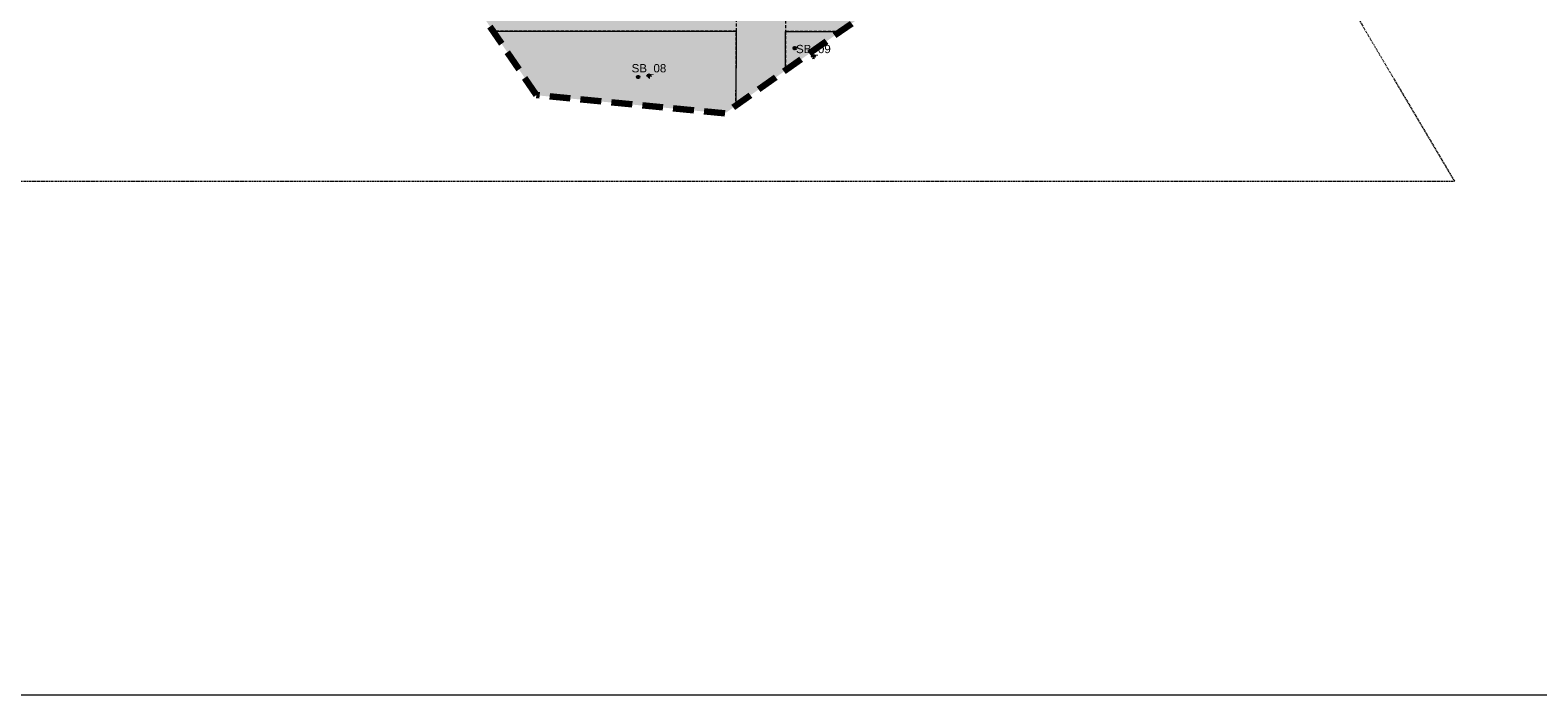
# Model space of a CAD drawing. Header units: metres. Extents: x -5 to 5163, y 1049 to 2798.
# Tile 4 of 22: x 1688 to 2416, y 1061 to 1382. Entities that reach past the tile are written whole.
import ezdxf
from ezdxf import colors
from ezdxf.entities.mleader import LeaderData, LeaderLine
from ezdxf.enums import TextEntityAlignment as Align
from ezdxf.math import Vec2, Vec3

# ---------------------------------------------------------------- set-up
doc = ezdxf.new("R2010")
doc.units = ezdxf.units.M
doc.linetypes.add('DASHED', pattern=[0.75, 0.5, -0.25])
doc.layers.add('000000_BL_Pomocna_netisk_DB', color=7, linetype='Continuous', plot=False)
doc.layers.add('000100_pomocná_standard', color=132, linetype='Continuous', lineweight=18, plot=False)
for name, color, linetype, lineweight in [('101110_PL_Resene_uzemi', 6, 'DASHED', 200), ('200000_PL_Cast_uzemi', 80, 'DASHED', 5), ('203110_BL_Cast_uzemi_SB', 7, 'DASHED', 9)]:
    doc.layers.add(name, color=color, linetype=linetype, lineweight=lineweight)
doc.layers.add('201110_PL_Ulicni_cara', color=7, linetype='Continuous', lineweight=9, true_color=0xe90101)
doc.styles.get("Standard").update_dxf_attribs({"font": 'arial.ttf'})
doc.styles.add('style2', font='arial.ttf', dxfattribs={"height": 2})

# ---------------------------------------------------------------- blocks, each defined once
blk = doc.blocks.new('*U66')
at = {"layer": '000000_BL_Pomocna_netisk_DB'}
for p, q in [((-1, 0), (-0.72, 0.28)), ((1, 0), (-1, 0)), ((-1, 0), (-0.72, -0.28)), ((0, 1), (-0.29, 0.71)), ((0, 1), (0, -1)), ((0, 1), (0.28, 0.72)), ((1, 0), (0.72, 0.28)), ((1, 0), (0.72, -0.28)), ((-4.6, -1.2), (-5.8, 0)), ((-5.8, -1.2), (-4.6, 0)), ((0, -1), (-0.28, -0.72)), ((0, -1), (0.28, -0.72))]:
    blk.add_line(p, q, dxfattribs=at)
blk.add_circle((-5.2, -0.6), 0.6, dxfattribs=at)
at = {"style": 'style2'}
blk.add_attdef('OZNACENI', text='', height=4, dxfattribs=at).set_placement((0, 1.68), align=Align.CENTER)
at = {"style": 'style2', "flags": 1}
blk.add_attdef('NAZEV_BLOK', (-23.56, -29.29), '', height=5, dxfattribs=at)
blk = doc.blocks.new('*U84')
at = {"layer": '000000_BL_Pomocna_netisk_DB'}
for p, q in [((-8.38, 3.48), (-9.58, 4.68)), ((-9.58, 3.48), (-8.38, 4.68)), ((-1, 0), (-0.72, 0.28)), ((1, 0), (-1, 0)), ((-1, 0), (-0.72, -0.28)), ((0, 1), (-0.29, 0.71)), ((0, 1), (0, -1)), ((0, 1), (0.28, 0.72)), ((1, 0), (0.72, 0.28)), ((1, 0), (0.72, -0.28)), ((0, -1), (-0.28, -0.72)), ((0, -1), (0.28, -0.72))]:
    blk.add_line(p, q, dxfattribs=at)
blk.add_circle((-8.98, 4.08), 0.6, dxfattribs=at)
at = {"style": 'style2'}
blk.add_attdef('OZNACENI', text='', height=4, dxfattribs=at).set_placement((0, 1.68), align=Align.CENTER)
at = {"style": 'style2', "flags": 1}
blk.add_attdef('NAZEV_BLOK', (-27.16, -24.2), '', height=5, dxfattribs=at)

msp = doc.modelspace()

# ---------------------------------------------------------------- hatches: boundary and pattern name
at = {"true_color": 0xb1b2b4}
h = msp.add_hatch(color=253, dxfattribs=at)
h.dxf.hatch_style = 1
h.paths.add_polyline_path([(2075.29, 1671.86), (2052.63, 1671.86), (2052.63, 1658.03), (2069.2, 1658.03), (2163.78, 1497.85), (2052.63, 1497.85), (2052.63, 1485.65), (2170.99, 1485.65), (2187.25, 1458.11), (2197.24, 1465.2)])
h.paths.add_polyline_path([(2052.63, 1658.03), (2052.63, 1671.86), (2052.63, 1710.35), (2028.63, 1710.45), (2028.63, 1671.86), (2028.63, 1659.04), (2028.63, 1591.23), (2028.63, 1578.47), (2028.63, 1497.95), (2029.02, 1485.75), (2028.63, 1394.26), (2028.79, 1381.53), (2028.63, 1345.53), (2052.63, 1362.56), (2052.63, 1381.32), (2052.63, 1393.45), (2052.63, 1485.65), (2052.63, 1497.85)])
h.paths.add_polyline_path([(2066.6, 1736.21), (2028.63, 1736.78), (2028.63, 1710.45), (2052.63, 1710.35), (2066.21, 1710.35)])
h.paths.add_polyline_path([(2028.63, 1671.86), (1726.85, 1671.86), (1725.23, 1659.46), (1816.47, 1659.33), (1828.67, 1659.28), (1828.67, 1659.32), (1922.37, 1659.19), (1934.37, 1659.17), (2028.63, 1659.04)])
h.paths.add_polyline_path([(1934.37, 1659.17), (1922.37, 1659.19), (1922.37, 1591.23), (1934.37, 1591.23)])
h.paths.add_polyline_path([(1828.67, 1659.28), (1816.47, 1659.33), (1816.19, 1591.28), (1828.39, 1591.23)])
h.paths.add_polyline_path([(1950.19, 1591.23), (1934.37, 1591.23), (1922.37, 1591.23), (1828.39, 1591.23), (1828.39, 1591.23), (1816.19, 1591.28), (1725.23, 1591.67), (1737.71, 1579.41), (1816.13, 1579.08), (1950.19, 1578.52)])
h.paths.add_polyline_path([(2028.63, 1591.23), (1950.19, 1591.23), (1950.19, 1578.52), (1949.86, 1498.28), (1962.4, 1498.28), (1962.4, 1578.47), (2028.63, 1578.47)])
h.paths.add_polyline_path([(2028.63, 1497.95), (1962.4, 1498.28), (1962.4, 1486.03), (2029.02, 1485.75)])
h.paths.add_polyline_path([(1962.4, 1486.03), (1962.4, 1498.28), (1949.86, 1498.28), (1910.99, 1498.45), (1910.94, 1486.24), (1910.85, 1466.16), (1910.85, 1451.33)])
h.paths.add_polyline_path([(1910.85, 1451.33), (1910.85, 1466.16), (1871.87, 1439.8), (1878.71, 1429.69)])
h.paths.add_polyline_path([(2028.63, 1394.26), (1902.67, 1394.26), (1911.28, 1381.53), (2028.79, 1381.53)])
h.paths.add_polyline_path([(2096.14, 1393.45), (2052.63, 1393.45), (2052.63, 1381.32), (2079.05, 1381.32)])
h.paths.add_polyline_path([(1910.99, 1498.45), (1831.99, 1498.78), (1840.26, 1486.54), (1910.94, 1486.24)])
h.paths.add_polyline_path([(1828.34, 1579.03), (1816.13, 1579.08), (1815.89, 1520.16), (1818.29, 1519.02), (1828.02, 1504.64)])
at = {"true_color": 0xb50d34}
h = msp.add_hatch(color=242, dxfattribs=at)
h.dxf.hatch_style = 1
h.paths.add_polyline_path([(2028.63, 1710.45), (1856.04, 1710.45), (1856.04, 1671.86), (2028.63, 1671.86)])
h.paths.add_polyline_path([(2099.22, 1709.86), (2066.21, 1710.35), (2052.63, 1710.35), (2052.63, 1671.86), (2075.29, 1671.86), (2197.24, 1465.2), (2229.97, 1488.43), (2220.08, 1505.18)])
h.paths.add_polyline_path([(2088.63, 1625.13), (2069.2, 1658.03), (2052.63, 1658.03), (2052.63, 1497.85), (2088.63, 1497.85)], flags=17)
h.paths.add_polyline_path([(2187.25, 1458.11), (2170.99, 1485.65), (2052.63, 1485.65), (2052.63, 1393.45), (2096.14, 1393.45)])
h.paths.add_polyline_path([(2079.05, 1381.32), (2052.63, 1381.32), (2052.63, 1362.56)])
h.paths.add_polyline_path([(2028.79, 1381.53), (1911.28, 1381.53), (1932.25, 1350.53), (2023.24, 1341.7), (2028.63, 1345.53)])
h.paths.add_polyline_path([(2029.02, 1485.75), (1962.4, 1486.03), (1878.71, 1429.69), (1902.67, 1394.26), (2028.63, 1394.26)])
h.paths.add_polyline_path([(1910.94, 1486.24), (1840.26, 1486.54), (1871.87, 1439.8), (1910.85, 1466.16)])
h.paths.add_polyline_path([(1950.19, 1578.52), (1828.34, 1579.03), (1828.02, 1504.64), (1831.99, 1498.78), (1949.86, 1498.28)])
h.paths.add_polyline_path([(2028.63, 1659.04), (1934.37, 1659.17), (1934.37, 1591.23), (2028.63, 1591.23)])
h.paths.add_polyline_path([(1922.37, 1659.19), (1828.67, 1659.32), (1828.39, 1591.23), (1922.37, 1591.23)])
h.paths.add_polyline_path([(1816.47, 1659.33), (1725.32, 1659.46), (1725.23, 1591.67), (1816.19, 1591.28)])

# ---------------------------------------------------------------- linework, layer by layer
at = {"layer": '000100_pomocná_standard'}
msp.add_lwpolyline([(770.71, 1060.72), (3182.24, 1060.72), (3182.24, 1977.21), (770.71, 1977.21)], close=True, dxfattribs=at)
at = {"layer": '101110_PL_Resene_uzemi', "ltscale": 20}
msp.add_lwpolyline([(1725.23, 1659.46), (1729.92, 1695.27), (1881.54, 1806.6), (1956.2, 1767.92), (2057.51, 1757.24), (2181.82, 1702.03), (2270.21, 1552.33), (2231.21, 1489.32), (2023.24, 1341.7), (1932.25, 1350.53), (1818.29, 1519.02), (1781.64, 1536.26), (1725.23, 1591.67), (1725.23, 1659.46)], close=True, dxfattribs=at)
msp.add_lwpolyline([(1725.23, 1659.46), (1729.92, 1695.27), (1881.54, 1806.6), (1956.2, 1767.92), (2057.51, 1757.24), (2181.82, 1702.03), (2270.21, 1552.33), (2231.21, 1489.32), (2023.24, 1341.7), (1932.25, 1350.53), (1818.29, 1519.02), (1781.64, 1536.26), (1725.23, 1591.67), (1725.23, 1659.46)], close=True, dxfattribs=at)
at = {"layer": '200000_PL_Cast_uzemi', "ltscale": 3}
for points in [[(2028.63, 1394.26), (2028.79, 1381.53)], [(2052.63, 1393.45), (2052.63, 1381.32)], [(2028.63, 1345.53), (2028.79, 1381.53), (1911.28, 1381.53)], [(2079.05, 1381.32), (2052.63, 1381.32), (2052.63, 1362.56)]]:
    msp.add_lwpolyline(points, dxfattribs=at)
at = {"layer": '201110_PL_Ulicni_cara'}
for points in [[(1911.28, 1381.53), (2028.79, 1381.53), (2028.63, 1345.53)], [(2052.63, 1362.56), (2052.63, 1381.32), (2079.05, 1381.32)]]:
    msp.add_lwpolyline(points, dxfattribs=at)

# ---------------------------------------------------------------- block references
at = {"layer": '203110_BL_Cast_uzemi_SB'}
for name, p, values in [('*U84', (2066.07, 1369.21), {'OZNACENI': 'SB_09'}), ('*U66', (1986.6, 1359.92), {'OZNACENI': 'SB_08'})]:
    msp.add_blockref(name, p, dxfattribs=at).add_auto_attribs(values)

# ---------------------------------------------------------------- leaders
at = {"color": 116, "ltscale": 10, "true_color": 0x136734}
ml = msp.add_multileader_mtext('Standard', dxfattribs=at)
ml.set_content(' ', color=(19, 103, 52))
ml.set_leader_properties(linetype='DASHED', lineweight=5)
ml.build(insert=Vec2(0, 0))
ctx = ml.context
ctx.base_point, ctx.char_height, ctx.plane_origin = Vec3(933.42, 1308.85), 13, Vec3(3249.93, 1778.74)
ctx.text_align_type = 2
notes = []
notes.append((ctx, [(0, (1, 1, 0), (2375.87, 1308.85), (-1, 0), 1433.41, [(0, [(2250.71, 1520.82)], 0, [])])]))
ctx.mtext.insert, ctx.mtext.alignment, ctx.mtext.flow_direction = Vec3(940.46, 1315.35), 3, 5
for ctx, leaders in notes:
    for number, flags, end, landing, length, lines in leaders:
        leader = LeaderData()
        leader.index, (leader.has_last_leader_line, leader.has_dogleg_vector, leader.attachment_direction) = number, flags
        leader.last_leader_point, leader.dogleg_vector, leader.dogleg_length = Vec3(end), Vec3(landing), length
        for number, points, colour, breaks in lines:
            line = LeaderLine()
            line.index, line.vertices, line.color, line.breaks = number, Vec3.list(points), colors.encode_raw_color(colour), breaks
            leader.lines.append(line)
        ctx.leaders.append(leader)

doc.saveas('drawing.dxf')
